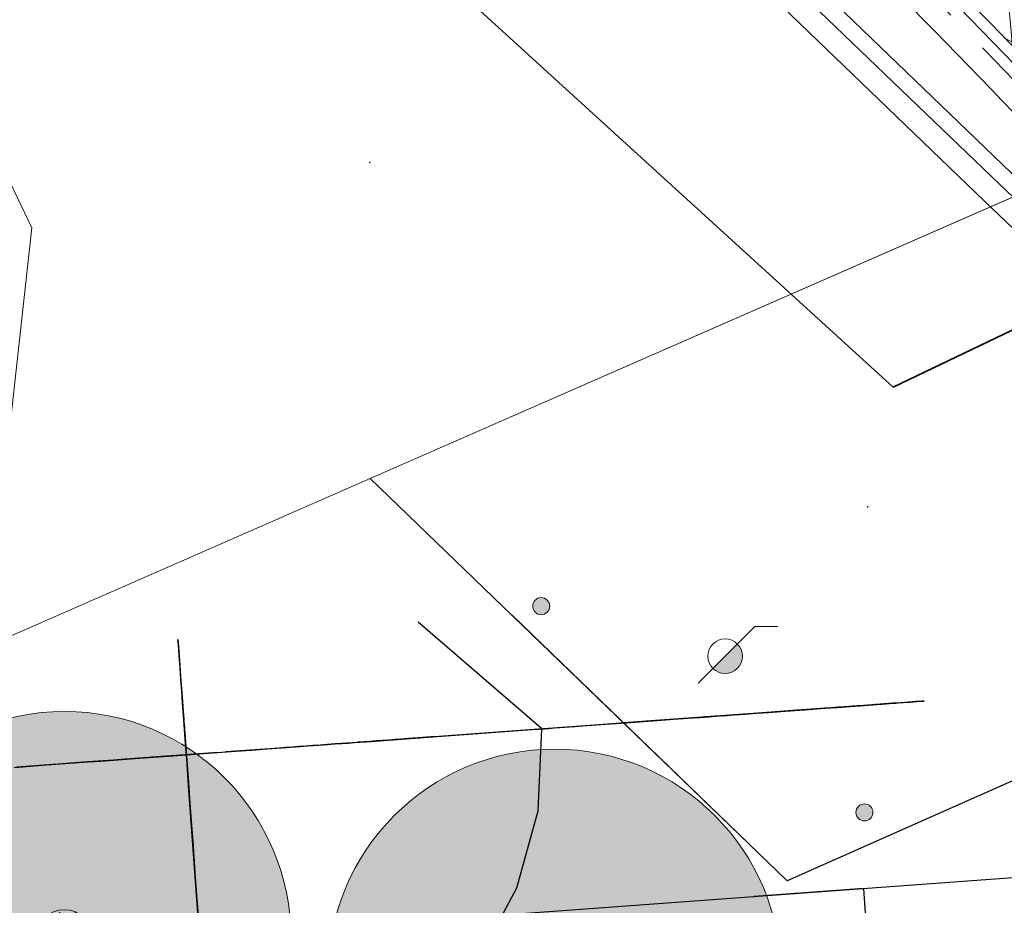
# Model space of a CAD drawing. Header units: metres. Extents: x 163628 to 168255, y 402691 to 405367.
# Tile 17 of 256: x 164483 to 164492, y 403414 to 403422. Entities that reach past the tile are written whole.
import ezdxf

# ---------------------------------------------------------------- set-up
doc = ezdxf.new("R2010")
doc.units = ezdxf.units.M
doc.linetypes.add('X-CA190022.004-UO-DWM_Snelfietsroute$0$VH-TROTTOIRBAND_180-200', pattern=[20, 10, -2, 2, -2, 2, -2])
doc.layers.add('X-CA190022.004-UO-ARC_Arcering$0$N-WE-VH-VERHARDING_ASFALT_ZWART-OPBOUW 2', color=7, linetype='Continuous', lineweight=0, transparency=0.5)
for name, color, linetype, lineweight in [('X-CA190022.004-UO-BGT_Ondergrond nieuwbouw Pater vd Elsenlaan_v1.0$0$A--L23--_Vloeren', 4, 'Continuous', 25), ('X-CA190022.004-UO-BGT_Ondergrond nieuwbouw Pater vd Elsenlaan_v1.0$0$A--L90--_Terrein', 2, 'Continuous', 25), ('X-CA190022.004-UO-DTM inmeting_v0.1$0$B-WE-GW-TALUD_KRUIN-G', 246, 'Continuous', 0), ('X-CA190022.004-UO-DTM inmeting_v0.1$0$B-WE-IE-MEUBILAIR_WEGMEUBILAIR-S', 246, 'Continuous', 0), ('X-CA190022.004-UO-DTM inmeting_v0.1$0$B-WE-MO-ONDERZOEK_PEILBUIS-S', 246, 'Continuous', 0), ('X-CA190022.004-UO-DTM inmeting_v0.1$0$B-WE-OG-HOOGTEPUNT-S', 246, 'Continuous', 0), ('X-CA190022.004-UO-DTM inmeting_v0.1$0$B-WE-VH-KANTOPSLUITING_ACHTERKANTBAND-G', 246, 'Continuous', 0), ('X-CA190022.004-UO-DTM inmeting_v0.1$0$B-WE-VH-KANTOPSLUITING_VOORKANTBAND-G', 246, 'Continuous', 0), ('X-CA190022.004-UO-DTM inmeting_v0.1$0$B-WE-VH-VERHARDING_ASFALT-G', 246, 'Continuous', 0), ('X-CA190022.004-UO-DWM_Snelfietsroute$0$N-WE-VH-KANTOPSLUITING_ACHTERKANTBAND-G', 7, 'Continuous', 20), ('X-CA190022.004-UO-DWM_Snelfietsroute$0$N-WE-VH-KANTOPSLUITING_TROTTOIRBAND_180 200-G', 7, 'X-CA190022.004-UO-DWM_Snelfietsroute$0$VH-TROTTOIRBAND_180-200', 20), ('X-CA190022.004-UO-DWM_Snelfietsroute$0$N-WE-VH-KANTVERHARDING_STREKLAAG-G', 7, 'Continuous', 20), ('X-CA190022.004-UO-GZM_Werkgrens_v0.1$0$N-WE-KG-GRENS_SYSTEEMGRENS-G', 7, 'X-CA190022.004-UO-GZM_Werkgrens_v0.1$0$KG-OG', 35), ('X-CA190022.004-UO-KAD_Percelen$0$B-WE-KG-GRENS_PERCEEL-GV', 150, 'Continuous', 9), ('X-XX-AL-REFERENTIE-G', 7, 'Continuous', 18)]:
    doc.layers.add(name, color=color, linetype=linetype, lineweight=lineweight)
doc.layers.add('X-CA190022.004-UO-DTM inmeting_v0.1$0$X-XX-AL-MEETPUNT-S', color=246, linetype='Continuous', lineweight=0, plot=False)
doc.layers.add('X-CA190022.004-UO-DWM_Beplanting$0$B-WE-GR-BOOM-S AFKOMSTIG UIT DTM_v0.4', color=252, linetype='Continuous')
doc.layers.add('X-CA190022.004-UO-DWM_Beplanting$0$N-GV-GR-GRAS-A-200', color=7, linetype='Continuous')
doc.styles.add('X-CA190022.004-UO-DTM inmeting_v0.1$0$NLCS-ISO', font='isocpeur.ttf', dxfattribs={"height": 2.5})
doc.linetypes.add('X-CA190022.004-UO-GZM_Werkgrens_v0.1$0$KG-OG', pattern='A,5.5,-1.5,[2,NLCS.SHX,S=0.5,R=0,X=0,Y=0],-1.5', length=8.5)
pattern_1 = [(95, (-2.8491, 3.12193), (-0.34866814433, -0.03050450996), []), (155, (-2.8491, 3.12193), (-0.1479163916, -0.31720772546), [])]

# ---------------------------------------------------------------- blocks, each defined once
blk = doc.blocks.new('X-CA190022.004-UO-BGT_Ondergrond nieuwbouw Pater vd Elsenlaan_v1.0')
at = {"layer": 'X-CA190022.004-UO-BGT_Ondergrond nieuwbouw Pater vd Elsenlaan_v1.0$0$A--L23--_Vloeren', "color": 252}
for p, q in [((164495.298, 403416.903), (164489.76, 403414.442)), ((164489.76, 403414.442), (164487.3307, 403416.7875)), ((164485.4445, 403414.0118), (164492.9247, 403414.5568)), ((164490.4313, 403414.3751), (164489.4672, 403414.3049)), ((164490.4313, 403414.3751), (164490.804, 403409.2587))]:
    blk.add_line(p, q, dxfattribs=at)
at = {"layer": 'X-CA190022.004-UO-BGT_Ondergrond nieuwbouw Pater vd Elsenlaan_v1.0$0$A--L90--_Terrein', "color": 252}
for p, q in [((164487.5925, 403415.7838), (164486.501, 403416.727)), ((164484.386, 403416.5236), (164484.3824, 403416.5727)), ((164484.3824, 403416.5727), (164484.3841, 403416.549)), ((164484.3841, 403416.549), (164484.39, 403416.4687)), ((164484.393, 403416.4275), (164484.386, 403416.5236)), ((164484.39, 403416.4687), (164484.396, 403416.3869)), ((164484.4006, 403416.3235), (164484.393, 403416.4275)), ((164484.396, 403416.3869), (164484.4058, 403416.252)), ((164484.4083, 403416.2179), (164484.4006, 403416.3235)), ((164484.4058, 403416.252), (164484.4222, 403416.027)), ((164484.4156, 403416.117), (164484.4083, 403416.2179)), ((164484.4231, 403416.0147), (164484.4156, 403416.117)), ((164484.4222, 403416.027), (164484.4287, 403415.937)), ((164484.4313, 403415.9018), (164484.4231, 403416.0147)), ((164489.885, 403415.9508), (164490.0151, 403415.9603)), ((164490.01, 403415.9599), (164489.9092, 403415.9526)), ((164490.014, 403415.9602), (164489.9328, 403415.9543)), ((164490.0972, 403415.9663), (164489.9589, 403415.9562)), ((164489.9803, 403415.9578), (164490.0478, 403415.9627)), ((164489.9854, 403415.9581), (164490.0914, 403415.9659)), ((164490.1013, 403415.9666), (164490.01, 403415.9599)), ((164490.0866, 403415.9655), (164490.014, 403415.9602)), ((164490.0151, 403415.9603), (164490.1269, 403415.9685)), ((164490.0478, 403415.9627), (164490.1401, 403415.9694)), ((164490.1518, 403415.9703), (164490.0866, 403415.9655)), ((164490.0914, 403415.9659), (164490.2016, 403415.9739)), ((164490.2414, 403415.9768), (164490.0972, 403415.9663)), ((164490.1848, 403415.9727), (164490.1013, 403415.9666)), ((164490.1269, 403415.9685), (164490.2143, 403415.9748)), ((164490.1401, 403415.9694), (164490.2406, 403415.9767)), ((164490.2106, 403415.9746), (164490.1518, 403415.9703)), ((164490.262, 403415.9783), (164490.1848, 403415.9727)), ((164490.2016, 403415.9739), (164490.3117, 403415.9819)), ((164490.2643, 403415.9785), (164490.2106, 403415.9746)), ((164490.2143, 403415.9748), (164490.2712, 403415.979)), ((164490.2406, 403415.9767), (164490.3329, 403415.9835)), ((164490.3816, 403415.987), (164490.2414, 403415.9768)), ((164490.3345, 403415.9836), (164490.262, 403415.9783)), ((164490.3141, 403415.9821), (164490.2643, 403415.9785)), ((164490.2712, 403415.979), (164490.2916, 403415.9805)), ((164490.2916, 403415.9805), (164490.2929, 403415.9806)), ((164490.2929, 403415.9806), (164490.2965, 403415.9808)), ((164490.2965, 403415.9808), (164490.3022, 403415.9812)), ((164490.3022, 403415.9812), (164490.3094, 403415.9818)), ((164490.3094, 403415.9818), (164490.3178, 403415.9824)), ((164490.3117, 403415.9819), (164490.4173, 403415.9896)), ((164490.3531, 403415.9849), (164490.3141, 403415.9821)), ((164490.3178, 403415.9824), (164490.327, 403415.983)), ((164490.327, 403415.983), (164490.3366, 403415.9837)), ((164490.3329, 403415.9835), (164490.4004, 403415.9884)), ((164490.4038, 403415.9886), (164490.3345, 403415.9836)), ((164490.3366, 403415.9837), (164490.3554, 403415.9851)), ((164490.3756, 403415.9866), (164490.3531, 403415.9849)), ((164490.3554, 403415.9851), (164490.3715, 403415.9863)), ((164490.3715, 403415.9863), (164490.382, 403415.987)), ((164490.3843, 403415.9872), (164490.3756, 403415.9866)), ((164490.4832, 403415.9944), (164490.3816, 403415.987)), ((164490.382, 403415.987), (164490.3843, 403415.9872)), ((164490.4004, 403415.9884), (164490.4265, 403415.9903)), ((164490.4715, 403415.9936), (164490.4038, 403415.9886)), ((164490.4173, 403415.9896), (164490.5138, 403415.9967)), ((164490.4265, 403415.9903), (164490.4406, 403415.9913)), ((164490.4406, 403415.9913), (164490.4727, 403415.9937)), ((164490.5414, 403415.9987), (164490.4715, 403415.9936)), ((164490.4727, 403415.9937), (164490.508, 403415.9962)), ((164490.5282, 403415.9977), (164490.4832, 403415.9944)), ((164490.508, 403415.9962), (164490.5315, 403415.9979)), ((164490.5138, 403415.9967), (164490.5968, 403416.0027)), ((164490.5315, 403415.9979), (164490.5282, 403415.9977)), ((164490.6144, 403416.004), (164490.5414, 403415.9987)), ((164490.5968, 403416.0027), (164490.6617, 403416.0074)), ((164490.6882, 403416.0094), (164490.6144, 403416.004)), ((164490.6617, 403416.0074), (164490.7039, 403416.0105)), ((164490.7604, 403416.0146), (164490.6882, 403416.0094)), ((164490.7039, 403416.0105), (164490.719, 403416.0116)), ((164490.719, 403416.0116), (164490.7373, 403416.0129)), ((164490.7373, 403416.0129), (164490.7833, 403416.0163)), ((164490.8286, 403416.0196), (164490.7604, 403416.0146)), ((164490.7833, 403416.0163), (164490.8429, 403416.0206)), ((164490.8906, 403416.0241), (164490.8286, 403416.0196)), ((164490.8429, 403416.0206), (164490.9026, 403416.025)), ((164490.9439, 403416.028), (164490.8906, 403416.0241)), ((164490.9026, 403416.025), (164490.9485, 403416.0283)), ((164490.9669, 403416.0297), (164490.9439, 403416.028)), ((164490.9485, 403416.0283), (164490.9669, 403416.0297)), ((164484.4287, 403415.937), (164484.4337, 403415.8696)), ((164484.4402, 403415.78), (164484.4313, 403415.9018)), ((164489.0094, 403415.887), (164488.5145, 403415.8509)), ((164488.7574, 403415.8687), (164488.8835, 403415.8778)), ((164488.8835, 403415.8778), (164488.9785, 403415.8848)), ((164488.9778, 403415.8847), (164488.9869, 403415.8854)), ((164488.9861, 403415.8853), (164488.9778, 403415.8847)), ((164488.9785, 403415.8848), (164489.0319, 403415.8887)), ((164489.0069, 403415.8868), (164488.9861, 403415.8853)), ((164488.9869, 403415.8854), (164489.1218, 403415.8952)), ((164489.0356, 403415.8889), (164489.0069, 403415.8868)), ((164489.1218, 403415.8952), (164489.0094, 403415.887)), ((164489.0319, 403415.8887), (164489.0713, 403415.8915)), ((164489.0675, 403415.8913), (164489.0356, 403415.8889)), ((164489.0978, 403415.8935), (164489.0675, 403415.8913)), ((164489.0713, 403415.8915), (164489.1296, 403415.8958)), ((164489.1218, 403415.8952), (164489.0978, 403415.8935)), ((164489.1666, 403415.8985), (164489.1218, 403415.8952)), ((164489.1296, 403415.8958), (164489.2036, 403415.9012)), ((164489.2543, 403415.9049), (164489.1666, 403415.8985)), ((164489.1893, 403415.9001), (164489.1843, 403415.8998)), ((164489.1843, 403415.8998), (164489.1875, 403415.9)), ((164489.1875, 403415.9), (164489.1976, 403415.9007)), ((164489.2207, 403415.9024), (164489.1893, 403415.9001)), ((164489.1976, 403415.9007), (164489.2132, 403415.9019)), ((164489.2036, 403415.9012), (164489.2903, 403415.9075)), ((164489.2132, 403415.9019), (164489.2329, 403415.9033)), ((164489.2891, 403415.9074), (164489.2207, 403415.9024)), ((164489.2329, 403415.9033), (164489.2554, 403415.9049)), ((164489.3727, 403415.9135), (164489.2543, 403415.9049)), ((164489.2554, 403415.9049), (164489.2793, 403415.9067)), ((164489.2793, 403415.9067), (164489.9542, 403415.9559)), ((164489.3847, 403415.9144), (164489.2891, 403415.9074)), ((164489.2903, 403415.9075), (164489.3863, 403415.9145)), ((164489.5095, 403415.9235), (164489.3727, 403415.9135)), ((164489.4975, 403415.9226), (164489.3847, 403415.9144)), ((164489.3863, 403415.9145), (164489.4887, 403415.9219)), ((164489.4887, 403415.9219), (164489.5942, 403415.9296)), ((164489.6179, 403415.9314), (164489.4975, 403415.9226)), ((164489.6527, 403415.9339), (164489.5095, 403415.9235)), ((164489.5942, 403415.9296), (164489.7426, 403415.9405)), ((164489.7359, 403415.94), (164489.6179, 403415.9314)), ((164489.79, 403415.9439), (164489.6527, 403415.9339)), ((164489.6617, 403415.9346), (164489.6851, 403415.9363)), ((164489.678, 403415.9357), (164489.6617, 403415.9346)), ((164489.7395, 403415.9402), (164489.678, 403415.9357)), ((164489.6851, 403415.9363), (164489.7333, 403415.9398)), ((164489.7333, 403415.9398), (164489.8022, 403415.9448)), ((164489.8417, 403415.9477), (164489.7359, 403415.94)), ((164489.8364, 403415.9473), (164489.7395, 403415.9402)), ((164489.7426, 403415.9405), (164489.885, 403415.9508)), ((164489.9092, 403415.9526), (164489.79, 403415.9439)), ((164489.8022, 403415.9448), (164489.8876, 403415.951)), ((164489.9589, 403415.9562), (164489.8364, 403415.9473)), ((164489.9328, 403415.9543), (164489.8417, 403415.9477)), ((164489.8876, 403415.951), (164489.9854, 403415.9581)), ((164489.9542, 403415.9559), (164489.9803, 403415.9578)), ((164484.4337, 403415.8696), (164484.4353, 403415.8471)), ((164484.4353, 403415.8471), (164484.4386, 403415.8021)), ((164484.4369, 403415.8246), (164484.4746, 403415.3072)), ((164484.4369, 403415.8246), (164484.4386, 403415.8021)), ((164488.0196, 403415.8149), (164487.5247, 403415.7788)), ((164487.5895, 403415.7835), (164487.6164, 403415.7855)), ((164487.6164, 403415.7855), (164487.654, 403415.7882)), ((164487.654, 403415.7882), (164487.7046, 403415.7919)), ((164487.7046, 403415.7919), (164487.7555, 403415.7956)), ((164487.7555, 403415.7956), (164487.7978, 403415.7987)), ((164487.7978, 403415.7987), (164487.8392, 403415.8017)), ((164487.8392, 403415.8017), (164487.8878, 403415.8053)), ((164487.8878, 403415.8053), (164487.9512, 403415.8099)), ((164487.9512, 403415.8099), (164488.0375, 403415.8162)), ((164488.5145, 403415.8509), (164488.0196, 403415.8149)), ((164488.0375, 403415.8162), (164488.1545, 403415.8247)), ((164488.1545, 403415.8247), (164488.2988, 403415.8352)), ((164488.2988, 403415.8352), (164488.4544, 403415.8466)), ((164488.4544, 403415.8466), (164488.6108, 403415.858)), ((164488.6108, 403415.858), (164488.7574, 403415.8687)), ((164484.4496, 403415.6511), (164484.4402, 403415.78)), ((164486.085, 403415.6739), (164486.6699, 403415.7165)), ((164486.4582, 403415.7011), (164486.4095, 403415.6976)), ((164486.5019, 403415.7043), (164486.4582, 403415.7011)), ((164486.5417, 403415.7072), (164486.5019, 403415.7043)), ((164486.5786, 403415.7099), (164486.5417, 403415.7072)), ((164486.6135, 403415.7124), (164486.5786, 403415.7099)), ((164486.6474, 403415.7149), (164486.6135, 403415.7124)), ((164487.1648, 403415.7526), (164486.6474, 403415.7149)), ((164486.6699, 403415.7165), (164487.1873, 403415.7542)), ((164487.5247, 403415.7788), (164487.1648, 403415.7526)), ((164487.1873, 403415.7542), (164487.5472, 403415.7805)), ((164487.5472, 403415.7805), (164487.5524, 403415.7808)), ((164487.5524, 403415.7808), (164487.5597, 403415.7814)), ((164487.5597, 403415.7814), (164487.5714, 403415.7822)), ((164487.562, 403415.0592), (164487.5925, 403415.7838)), ((164487.5714, 403415.7822), (164487.5895, 403415.7835)), ((164484.4594, 403415.5169), (164484.4496, 403415.6511)), ((164485.2752, 403415.6149), (164484.8478, 403415.5837)), ((164485.1684, 403415.6071), (164485.2989, 403415.6166)), ((164485.3331, 403415.6191), (164485.2752, 403415.6149)), ((164485.2989, 403415.6166), (164485.4204, 403415.6255)), ((164485.3914, 403415.6234), (164485.3331, 403415.6191)), ((164485.4505, 403415.6277), (164485.3914, 403415.6234)), ((164485.4204, 403415.6255), (164485.5302, 403415.6335)), ((164485.5108, 403415.6321), (164485.4505, 403415.6277)), ((164485.5726, 403415.6366), (164485.5108, 403415.6321)), ((164485.5302, 403415.6335), (164485.6253, 403415.6404)), ((164485.6364, 403415.6412), (164485.5726, 403415.6366)), ((164485.6253, 403415.6404), (164485.7026, 403415.646)), ((164485.7026, 403415.646), (164485.6364, 403415.6412)), ((164485.7026, 403415.646), (164485.7674, 403415.6508)), ((164485.7661, 403415.6507), (164485.7026, 403415.646)), ((164485.8226, 403415.6548), (164485.7661, 403415.6507)), ((164485.7674, 403415.6508), (164485.8276, 403415.6551)), ((164485.8732, 403415.6585), (164485.8226, 403415.6548)), ((164485.8276, 403415.6551), (164485.8838, 403415.6592)), ((164485.919, 403415.6618), (164485.8732, 403415.6585)), ((164485.8838, 403415.6592), (164485.9368, 403415.6631)), ((164485.9613, 403415.6649), (164485.919, 403415.6618)), ((164485.9368, 403415.6631), (164485.9875, 403415.6668)), ((164486.0012, 403415.6678), (164485.9613, 403415.6649)), ((164485.9725, 403415.6657), (164486.04, 403415.6706)), ((164486.0256, 403415.6696), (164485.9725, 403415.6657)), ((164485.9875, 403415.6668), (164486.0367, 403415.6704)), ((164486.04, 403415.6706), (164486.0012, 403415.6678)), ((164486.0788, 403415.6735), (164486.0256, 403415.6696)), ((164486.0367, 403415.6704), (164486.085, 403415.6739)), ((164486.1325, 403415.6774), (164486.0788, 403415.6735)), ((164486.1867, 403415.6813), (164486.1325, 403415.6774)), ((164486.2417, 403415.6853), (164486.1867, 403415.6813)), ((164486.2978, 403415.6894), (164486.2417, 403415.6853)), ((164486.3549, 403415.6936), (164486.2978, 403415.6894)), ((164486.4095, 403415.6976), (164486.3549, 403415.6936)), ((164484.0379, 403415.5247), (164483.8805, 403415.5133)), ((164483.9625, 403415.5192), (164484.1249, 403415.5311)), ((164484.2629, 403415.5411), (164484.0379, 403415.5247)), ((164484.1249, 403415.5311), (164484.3031, 403415.544)), ((164484.7353, 403415.5755), (164484.1504, 403415.5329)), ((164484.1504, 403415.5329), (164484.2404, 403415.5395)), ((164484.2404, 403415.5395), (164484.2854, 403415.5428)), ((164484.2854, 403415.5428), (164484.2629, 403415.5411)), ((164484.3031, 403415.544), (164484.4931, 403415.5579)), ((164484.4931, 403415.5579), (164484.691, 403415.5723)), ((164484.691, 403415.5723), (164484.8928, 403415.587)), ((164484.7353, 403415.5755), (164484.8028, 403415.5805)), ((164484.8478, 403415.5837), (164484.8028, 403415.5805)), ((164484.8928, 403415.587), (164485.0321, 403415.5972)), ((164485.0321, 403415.5972), (164485.1684, 403415.6071)), ((164482.9357, 403415.4444), (164483.0147, 403415.4502)), ((164483.3631, 403415.4755), (164482.9582, 403415.446)), ((164483.0147, 403415.4502), (164483.1129, 403415.4573)), ((164483.1129, 403415.4573), (164483.2249, 403415.4655)), ((164483.2249, 403415.4655), (164483.3452, 403415.4742)), ((164483.3452, 403415.4742), (164483.4682, 403415.4832)), ((164483.5431, 403415.4887), (164483.3631, 403415.4755)), ((164483.4682, 403415.4832), (164483.5885, 403415.492)), ((164483.813, 403415.5083), (164483.5431, 403415.4887)), ((164483.5885, 403415.492), (164483.7005, 403415.5001)), ((164483.7005, 403415.5001), (164483.8197, 403415.5088)), ((164483.8805, 403415.5133), (164483.813, 403415.5083)), ((164483.8197, 403415.5088), (164483.9625, 403415.5192)), ((164484.4694, 403415.3792), (164484.4594, 403415.5169)), ((164484.4796, 403415.2397), (164484.4694, 403415.3792)), ((164484.4746, 403415.3072), (164484.4714, 403415.3522)), ((164484.4714, 403415.3522), (164484.4779, 403415.2622)), ((164484.4779, 403415.2622), (164484.4878, 403415.1272)), ((164484.5582, 403414.1599), (164484.4796, 403415.2397)), ((164484.4878, 403415.1272), (164484.4992, 403414.9698)), ((164487.374, 403414.3821), (164487.562, 403415.0592)), ((164484.4992, 403414.9698), (164484.5123, 403414.7898)), ((164484.5123, 403414.7898), (164484.5287, 403414.5648)), ((164484.5287, 403414.5648), (164484.5353, 403414.4749)), ((164484.5353, 403414.4749), (164484.5468, 403414.3174)), ((164484.5468, 403414.3174), (164484.5599, 403414.1374)), ((164487.046, 403413.7728), (164487.374, 403414.3821))]:
    blk.add_line(p, q, dxfattribs=at)
blk = doc.blocks.new('X-CA190022.004-UO-DTM inmeting_v0.1$0$punt')
at = {"color": 0, "lineweight": -2}
blk.add_line((0, 0), (0, 0), dxfattribs=at)
blk = doc.blocks.new('X-CA190022.004-UO-DTM inmeting_v0.1$0$SIE-WEG_PAAL_ALGEMEEN_TYPE_01')
h = blk.add_hatch(color=256)
edge = h.paths.add_edge_path()
edge.add_arc((0, 0), 0.188, 0, 360)
at = {"ltscale": 0.5}
blk.add_circle((0, 0), 0.188, dxfattribs=at)
blk = doc.blocks.new('X-CA190022.004-UO-DTM inmeting_v0.1$0$SMO-BODEM_PEILBUIS_1FILTER_HANDMATIG-SO')
blk.add_hatch(color=256).paths.add_polyline_path([(-1.055, -1.066, 0.666398), (1.5, 0, 0.198311), (1.063, 1.058)])
at = {"color": 0, "linetype": 'Continuous'}
blk.add_line((2.565, 2.564), (4.57, 2.564), dxfattribs=at)
at = {"color": 0, "linetype": 'Continuous', "flags": 128}
for points in [[(-1.055, -1.066), (2.565, 2.564)], [(-2.335, -2.347), (-1.055, -1.066)]]:
    blk.add_lwpolyline(points, dxfattribs=at)
at = {"color": 0, "linetype": 'Continuous'}
blk.add_circle((0, 0), 1.5, dxfattribs=at)
at = {"style": 'X-CA190022.004-UO-DTM inmeting_v0.1$0$NLCS-ISO'}
blk.add_attdef('NR', (2.935, -1.543), '', height=2.5, dxfattribs=at)
blk = doc.blocks.new('X-CA190022.004-UO-DTM inmeting_v0.1$0$SOG-HOOGTEPUNT-SO')
for p, q in [((-0.5, 0), (0.5, 0)), ((0, 0.5), (0, -0.5))]:
    blk.add_line(p, q)
blk = doc.blocks.new('X-CA190022.004-UO-DWM_Beplanting$0$SGR-BOOM_01-SO')
at = {"linetype": 'ByBlock', "lineweight": 18}
h = blk.add_hatch(color=0, dxfattribs=at)
h.dxf.hatch_style = 1
edge = h.paths.add_edge_path()
edge.add_arc((0, 0), 0.25, 0, 360)
at = {"color": 0, "linetype": 'ByBlock', "lineweight": 18}
for radius in [2, 0.25]:
    blk.add_circle((0, 0), radius, dxfattribs=at)
blk = doc.blocks.new('X-CA190022.004-UO-DWM_Beplanting$0$IMGEOBoom')
at = {"transparency": 33554457}
h = blk.add_hatch(color=256, dxfattribs=at)
h.dxf.hatch_style = 1
edge = h.paths.add_edge_path()
edge.add_arc((0, 0), 100, 0, 360)
edge = h.paths.add_edge_path(flags=17)
edge.add_arc((0, 0), 12.5, 0, 360)
h = blk.add_hatch()
h.set_pattern_fill('ANGLE', color=256)
h.set_pattern_definition([(0, (0, 0), (0, 6.985), [5.08, -1.905]), (90, (0, 0), (-6.985, 4e-16), [5.08, -1.905])])
edge = h.paths.add_edge_path(flags=17)
edge.add_arc((0, 0), 12.5, 0, 360)
at = {"layer": 'X-CA190022.004-UO-DWM_Beplanting$0$N-GV-GR-GRAS-A-200'}
h = blk.add_hatch(color=256, dxfattribs=at)
h.dxf.hatch_style = 1
edge = h.paths.add_edge_path(flags=17)
edge.add_arc((0, 0), 12.5, 0, 360)
at = {"xscale": 50, "yscale": 50, "zscale": 50}
blk.add_blockref('X-CA190022.004-UO-DWM_Beplanting$0$SGR-BOOM_01-SO', (0, 0), dxfattribs=at)

msp = doc.modelspace()

# ---------------------------------------------------------------- hatches: boundary and pattern name
at = {"layer": 'X-CA190022.004-UO-ARC_Arcering$0$N-WE-VH-VERHARDING_ASFALT_ZWART-OPBOUW 2'}
h = msp.add_hatch(dxfattribs=at)
h.set_pattern_fill('AVH-ASFALT-SO', color=256, scale=0.35, angle=35, pattern_type=2)
h.set_pattern_definition(pattern_1)
edge = h.paths.add_edge_path()
edge.add_line((164489.8382, 403431.9665), (164490.5679, 403431.3329))
edge.add_arc((164483.2287, 403421.7573), 12.0647, 27.30129, 52.53155, ccw=False)
edge.add_arc((164513.3227, 403435.7582), 21.1428, 203.6078, 211.65058)
edge.add_arc((164494.6789, 403424.3023), 0.74, -53.39671, 29.23698, ccw=False)
edge.add_line((164495.1202, 403423.7083), (164504.7117, 403411.9076))
edge.add_line((164504.7117, 403411.9076), (164507.3627, 403413.5347))
edge.add_line((164507.3627, 403413.5347), (164501.7554, 403420.1983))
edge.add_arc((164508.225, 403425.2367), 8.2001, 213.68008, 217.9109, ccw=False)
edge.add_arc((164581.5155, 403473.6897), 96.0589, 209.677432, 213.487052, ccw=False)
edge.add_arc((164537.3758, 403448.2619), 45.1201, 206.18945, 209.37511, ccw=False)
edge.add_arc((164483.1938, 403421.7263), 15.2112, 25.80786, 47.29781)
edge.add_arc((164493.9842, 403433.4195), 0.7, 160.11594, 227.33302, ccw=False)
edge.add_line((164493.3259, 403433.6576), (164489.8487, 403431.9841))
edge.add_line((164489.8487, 403431.9841), (164489.8382, 403431.9665))
h = msp.add_hatch(dxfattribs=at)
h.set_pattern_fill('AVH-ASFALT-SO', color=256, scale=0.35, angle=35, pattern_type=2)
h.set_pattern_definition(pattern_1)
edge = h.paths.add_edge_path()
edge.add_line((164488.3585, 403429.34), (164486.9333, 403430.581))
edge.add_line((164486.9333, 403430.581), (164483.841, 403429.0927))
edge.add_arc((164483.6164, 403428.4297), 0.7, 49.10748, 71.28532, ccw=False)
edge.add_line((164484.0746, 403428.9588), (164485.3956, 403427.8149))
edge.add_arc((164419.8005, 403352.0698), 100.2, 45.834374, 49.107477, ccw=False)
edge.add_arc((164434.5206, 403366.9616), 79.2619, 43.434389, 45.967002, ccw=False)
edge.add_arc((164428.5624, 403359.8461), 88.487, 40.440258, 44.127672, ccw=False)
edge.add_line((164495.9084, 403417.2436), (164497.2188, 403415.7133))
edge.add_line((164497.2188, 403415.7133), (164502.0606, 403410.2804))
edge.add_line((164502.0606, 403410.2804), (164504.7117, 403411.9076))
edge.add_line((164504.7117, 403411.9076), (164495.1202, 403423.7083))
edge.add_arc((164494.6789, 403424.3023), 0.74, 223.9696, 306.60329, ccw=False)
edge.add_arc((164419.8005, 403352.0698), 103.3, 43.969597, 48.418975)
h.paths.add_polyline_path([(164489.829, 403431.9746), (164489.8382, 403431.9665), (164489.8487, 403431.9841)])

# ---------------------------------------------------------------- linework, layer by layer
at = {"layer": 'X-CA190022.004-UO-DTM inmeting_v0.1$0$B-WE-GW-TALUD_KRUIN-G'}
msp.add_polyline3d([(164451.548, 403407.971, 9.72), (164460.903, 403412.843, 9.77), (164469.009, 403416.912, 9.746), (164474.961, 403419.782, 9.817), (164477.687, 403421.144, 9.886), (164480.257, 403421.946, 9.81), (164482.362, 403421.728, 9.704), (164483.094, 403420.207, 9.464), (164482.889, 403418.362, 9.22), (164482.005, 403417.78, 8.967), (164480.311, 403417.407, 9.002), (164476.132, 403415.626, 8.948), (164472.128, 403413.627, 9.06), (164467.85, 403411.913, 9.101), (164464.381, 403410.03, 9.123)], dxfattribs=at)
at = {"layer": 'X-CA190022.004-UO-DTM inmeting_v0.1$0$B-WE-VH-KANTOPSLUITING_ACHTERKANTBAND-G'}
msp.add_polyline3d([(164505.578, 403405.499, 9.016), (164504.692, 403406.551, 9.047), (164504.047, 403407.292, 9.168), (164500.844, 403411.171, 9.384), (164499.563, 403412.631, 9.425), (164497.284, 403414.931, 9.531), (164491.499, 403420.44, 9.741), (164486.07, 403425.668, 9.793), (164484.278, 403427.386, 9.821), (164478.244, 403433.176, 9.912), (164475.32, 403436.021, 9.911), (164474.313, 403437.076, 9.89), (164473.93, 403437.318, 9.891), (164473.357, 403437.289, 9.882), (164471.769, 403436.546, 9.852), (164470.91, 403436.146, 9.705)], dxfattribs=at)
at = {"layer": 'X-CA190022.004-UO-DTM inmeting_v0.1$0$B-WE-VH-KANTOPSLUITING_VOORKANTBAND-G'}
msp.add_polyline3d([(164505.714, 403405.607, 8.991), (164504.811, 403406.672, 9.018), (164504.192, 403407.429, 9.066), (164501.018, 403411.29, 9.266), (164499.695, 403412.783, 9.319), (164497.443, 403415.067, 9.417), (164491.633, 403420.591, 9.625), (164486.205, 403425.8, 9.704), (164484.433, 403427.513, 9.699), (164478.37, 403433.316, 9.798), (164475.461, 403436.17, 9.794), (164474.433, 403437.22, 9.791), (164473.909, 403437.516, 9.787), (164473.286, 403437.46, 9.799), (164471.688, 403436.748, 9.779), (164470.812, 403436.312, 9.717)], dxfattribs=at)
at = {"layer": 'X-CA190022.004-UO-DTM inmeting_v0.1$0$B-WE-VH-VERHARDING_ASFALT-G'}
msp.add_polyline3d([(164505.833, 403405.691, 9.028), (164504.96, 403406.762, 9.059), (164504.3, 403407.519, 9.099), (164501.123, 403411.337, 9.288), (164499.801, 403412.889, 9.337), (164497.542, 403415.168, 9.431), (164491.738, 403420.689, 9.651), (164486.304, 403425.92, 9.705), (164484.507, 403427.634, 9.726), (164478.468, 403433.428, 9.811), (164475.551, 403436.25, 9.816), (164474.549, 403437.314, 9.796), (164473.946, 403437.639, 9.8), (164473.594, 403437.616, 9.802)], dxfattribs=at)
at = {"layer": 'X-CA190022.004-UO-DWM_Snelfietsroute$0$N-WE-VH-KANTOPSLUITING_ACHTERKANTBAND-G', "flags": 128}
msp.add_lwpolyline([(164501.7358, 403410.0446), (164496.9154, 403415.4526), (164495.6045, 403416.9835, 0.022894), (164489.3337, 403423.6605, 0.014616)], format="xyb", dxfattribs=at)
at = {"layer": 'X-CA190022.004-UO-DWM_Snelfietsroute$0$N-WE-VH-KANTOPSLUITING_TROTTOIRBAND_180 200-G', "ltscale": 0.2, "flags": 128}
msp.add_lwpolyline([(164501.8872, 403410.1752), (164497.0671, 403415.583), (164495.7565, 403417.1135, 0.022958), (164489.474, 403423.8027, 0.014283), (164485.2647, 403427.6637), (164483.9437, 403428.8077, 0.299031), (164483.3995, 403428.8802)], format="xyb", dxfattribs=at)
at = {"layer": 'X-CA190022.004-UO-DWM_Snelfietsroute$0$N-WE-VH-KANTVERHARDING_STREKLAAG-G', "ltscale": 0.2, "flags": 128}
for points in [[(164502.0365, 403410.3083), (164497.2177, 403415.7146), (164495.9084, 403417.2436, 0.022958), (164489.6133, 403423.9461, 0.014283), (164485.3956, 403427.8149), (164484.0746, 403428.9588, 0.097072), (164483.841, 403429.0927, 0.097072)], [(164501.9619, 403410.2418), (164497.1424, 403415.6488), (164495.8324, 403417.1786, 0.022958), (164489.5436, 403423.8744, 0.014283), (164485.3302, 403427.7393), (164484.0092, 403428.8833, 0.145153), (164483.6984, 403429.0241, 0.145153)]]:
    msp.add_lwpolyline(points, format="xyb", dxfattribs=at)
at = {"layer": 'X-CA190022.004-UO-GZM_Werkgrens_v0.1$0$N-WE-KG-GRENS_SYSTEEMGRENS-G', "ltscale": 0.2, "flags": 128}
msp.add_lwpolyline([(164202.4472, 403276.2613, -0.007014), (164204.6842, 403278.1945), (164207.7316, 403280.6309), (164216.351, 403287.4712), (164219.0036, 403289.4341), (164219.3747, 403289.7286), (164237.1837, 403303.1852), (164244.5865, 403308.6053), (164248.7299, 403311.6378), (164253.9775, 403315.3667), (164261.1755, 403320.4804), (164269.6822, 403326.3245), (164277.478, 403331.5383), (164300.1389, 403346.153), (164322.964, 403359.926), (164334.0727, 403366.2923), (164351.6653, 403375.7975), (164373.7421, 403387.5498), (164399.9497, 403400.4639), (164429.2801, 403414.7433), (164430.1236, 403415.141), (164430.9478, 403415.5063), (164431.7771, 403415.8458), (164432.6152, 403416.1613), (164433.4617, 403416.4527), (164434.3156, 403416.7195), (164435.1764, 403416.9618), (164436.0433, 403417.1793), (164436.3055, 403417.2588, -0.099821), (164451.9815, 403417.179, 0.131087), (164471.53, 403420.9481), (164482.5327, 403426.2434), (164490.6931, 403418.7998), (164492.5862, 403419.7065), (164495.4036, 403416.53, -0.0101), (164498.0739, 403413.5363), (164499.3853, 403412.0048), (164502.2759, 403408.6525), (164509.2744, 403412.9481), (164511.7682, 403416.461), (164509.1861, 403420.2014, -0.175036), (164509.3211, 403422.1351, -0.180129), (164510.5167, 403423.4313), (164518.8245, 403427.3151), (164545.0302, 403439.9269), (164571.6953, 403452.7535), (164577.9553, 403456.0641), (164591.4717, 403464.1419), (164595.4463, 403466.1591), (164599.4312, 403468.1815), (164600.8539, 403468.8631), (164605.94, 403471.2415), (164622.0165, 403477.7584), (164627.2729, 403479.8887), (164631.9473, 403481.9049), (164633.2674, 403482.5386, 0.084778), (164642.609, 403485.3797), (164759.3321, 403541.3865), (164770.9742, 403544.8151), (164773.2724, 403545.3969), (164787.8866, 403542.2896), (164789.8994, 403542.3802), (164793.2522, 403543.0483), (164800.2402, 403546.8141), (164803.671, 403549.366), (164804.774, 403550.3597), (164806.9829, 403547.3874), (164807.907, 403546.1989), (164811.8705, 403549.2808), (164810.9533, 403550.4603), (164809.5117, 403552.4058), (164808.3427, 403553.5747), (164810.024, 403555.0894), (164807.8269, 403558.0125), (164809.8344, 403559.5158, 0.087199), (164816.7069, 403566.8332, -0.136189), (164825.151, 403574.239), (164897.9516, 403609.3405), (164931.0927, 403625.3205), (165054.7837, 403684.9605), (165123.1554, 403717.9264), (165148.5664, 403730.033), (165175.6541, 403740.4785), (165188.1464, 403744.8236), (165187.6324, 403748.0919), (165185.258, 403754.9316), (165180.0379, 403753.6895, 0.027846), (165177.0513, 403752.4656), (165119.6977, 403725.1407), (165051.3091, 403692.1666), (164927.6181, 403632.5265), (164894.4771, 403616.5466), (164821.6765, 403581.4451, 0.136189), (164810.0156, 403571.2181, -0.087199), (164805.039, 403565.9193), (164803.0204, 403564.4075), (164799.4154, 403569.2038), (164798.615, 403568.6044), (164797.8152, 403568.0055), (164797.2158, 403568.8059), (164793.3705, 403565.9263), (164793.97, 403565.1259), (164792.3761, 403563.9323), (164795.8845, 403559.0637, -0.201548), (164780.0972, 403554.057, 0.075656), (164771.1692, 403553.9823, -0.009755), (164764.0749, 403552.5359), (164754.2863, 403547.7986), (164747.4743, 403544.6064), (164708.3404, 403525.5832), (164686.2179, 403515.365), (164675.148, 403509.8648), (164663.5245, 403504.2583), (164644.3266, 403495.0707), (164639.4929, 403492.7231), (164638.2009, 403492.1265, -0.201818), (164621.8461, 403491.8003, 0.209498), (164598.5804, 403490.9733), (164556.1572, 403470.5662), (164536.2995, 403461.008), (164516.3184, 403451.408), (164508.2317, 403447.5121), (164500.1868, 403443.6422), (164497.2034, 403443.0085), (164495.0903, 403442.274, 0.130794), (164492.9131, 403444.8115), (164488.4347, 403447.8855), (164494.8987, 403449.835), (164490.3149, 403452.2329), (164484.4843, 403450.5971, -0.076427), (164479.7481, 403454.7226), (164478.7992, 403455.8573), (164474.918, 403452.9617), (164457.3434, 403473.5657), (164451.2569, 403468.374), (164465.5191, 403451.6533, -0.484297), (164464.8169, 403448.1132), (164461.4164, 403446.3938), (164463.8934, 403441.7699), (164464.9162, 403439.6136), (164433.0168, 403424.6831, 0.05166), (164425.3001, 403421.7034), (164396.4308, 403407.6484), (164370.0936, 403394.6705), (164347.8842, 403382.8476), (164330.1818, 403373.2831), (164318.908, 403366.8221), (164295.9034, 403352.9409), (164273.086, 403338.2252), (164265.1934, 403332.9466), (164256.5936, 403327.0387), (164249.3435, 403321.8879), (164244.0503, 403318.1266), (164239.8605, 403315.0601), (164232.409, 403309.6044), (164214.476, 403296.0541), (164201.2888, 403285.5888, 0.012131), (164197.4136, 403282.3572)], format="xyb", close=True, dxfattribs=at)
at = {"layer": 'X-CA190022.004-UO-KAD_Percelen$0$B-WE-KG-GRENS_PERCEEL-GV', "flags": 128}
for points in [[(164468.748, 403410.406), (164486.08, 403417.995), (164492.111, 403420.636), (164493.855, 403418.592), (164495.298, 403416.903), (164503.089, 403421.185), (164615.905, 403478.304), (164662.782, 403501.158), (164772.136, 403553.829), (164770.057, 403555.749), (164790.783, 403565.26), (164789.551, 403566.923), (164799.538, 403571.715), (164894.973, 403617.537), (164893.326, 403621.049), (164746.772, 403550.188), (164616.314, 403487.512), (164616.456, 403487.216), (164593.352, 403476.106), (164593.206, 403476.41), (164555.855, 403458.619), (164496.111, 403429.679), (164487.883, 403425.722), (164466.349, 403415.367)], [(164495.298, 403416.903), (164493.855, 403418.592), (164492.111, 403420.636), (164486.08, 403417.995), (164489.76, 403414.442)]]:
    msp.add_lwpolyline(points, close=True, dxfattribs=at)
msp.add_lwpolyline([(164544.858, 403363.307), (164534.917, 403373.194), (164522.841, 403385.879), (164517.544, 403391.725), (164504.551, 403406.066), (164495.298, 403416.903), (164489.76, 403414.442), (164486.08, 403417.995), (164468.748, 403410.406), (164455.428, 403404.573), (164455.852, 403398.81), (164456.621, 403388.359), (164467.899, 403234.987)], dxfattribs=at)

# ---------------------------------------------------------------- block references
at = {"layer": 'X-CA190022.004-UO-DTM inmeting_v0.1$0$B-WE-IE-MEUBILAIR_WEGMEUBILAIR-S', "color": 0, "linetype": 'ByBlock', "lineweight": -2, "xscale": 0.3999999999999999, "yscale": 0.3999999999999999, "zscale": 0.3999999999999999}
for p in [(164487.588, 403416.867, 9.218), (164490.441, 403415.047, 9.34)]:
    msp.add_blockref('X-CA190022.004-UO-DTM inmeting_v0.1$0$SIE-WEG_PAAL_ALGEMEEN_TYPE_01', p, dxfattribs=at)
at = {"layer": 'X-CA190022.004-UO-DTM inmeting_v0.1$0$B-WE-MO-ONDERZOEK_PEILBUIS-S', "color": 0, "linetype": 'ByBlock', "lineweight": -2, "xscale": 0.1018200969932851, "yscale": 0.1018200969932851, "zscale": 0.1018200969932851}
msp.add_blockref('X-CA190022.004-UO-DTM inmeting_v0.1$0$SMO-BODEM_PEILBUIS_1FILTER_HANDMATIG-SO', (164489.211, 403416.425, 9.349), dxfattribs=at)
at = {"layer": 'X-CA190022.004-UO-DTM inmeting_v0.1$0$B-WE-OG-HOOGTEPUNT-S', "linetype": 'ByBlock', "lineweight": -2, "xscale": 0.01, "yscale": 0.01, "zscale": 0.01}
for p in [(164486.075, 403420.782, 9.597), (164490.47, 403417.744, 9.512)]:
    msp.add_blockref('X-CA190022.004-UO-DTM inmeting_v0.1$0$SOG-HOOGTEPUNT-SO', p, dxfattribs=at)
at = {"layer": 'X-CA190022.004-UO-DTM inmeting_v0.1$0$X-XX-AL-MEETPUNT-S', "linetype": 'ByBlock', "lineweight": -2}
for p in [(164491.633, 403420.591, 9.625), (164491.499, 403420.44, 9.741), (164483.094, 403420.207, 9.464)]:
    msp.add_blockref('X-CA190022.004-UO-DTM inmeting_v0.1$0$punt', p, dxfattribs=at)
at = {"layer": 'X-CA190022.004-UO-DWM_Beplanting$0$B-WE-GR-BOOM-S AFKOMSTIG UIT DTM_v0.4', "linetype": 'ByBlock', "lineweight": -2, "xscale": 0.02, "yscale": 0.02, "zscale": 0.02}
for p in [(164483.38, 403413.938, 9.231), (164487.706, 403413.605, 9.316)]:
    msp.add_blockref('X-CA190022.004-UO-DWM_Beplanting$0$IMGEOBoom', p, dxfattribs=at)
at = {"layer": 'X-XX-AL-REFERENTIE-G'}
msp.add_blockref('X-CA190022.004-UO-BGT_Ondergrond nieuwbouw Pater vd Elsenlaan_v1.0', (0, 0), dxfattribs=at)

doc.saveas('drawing.dxf')
